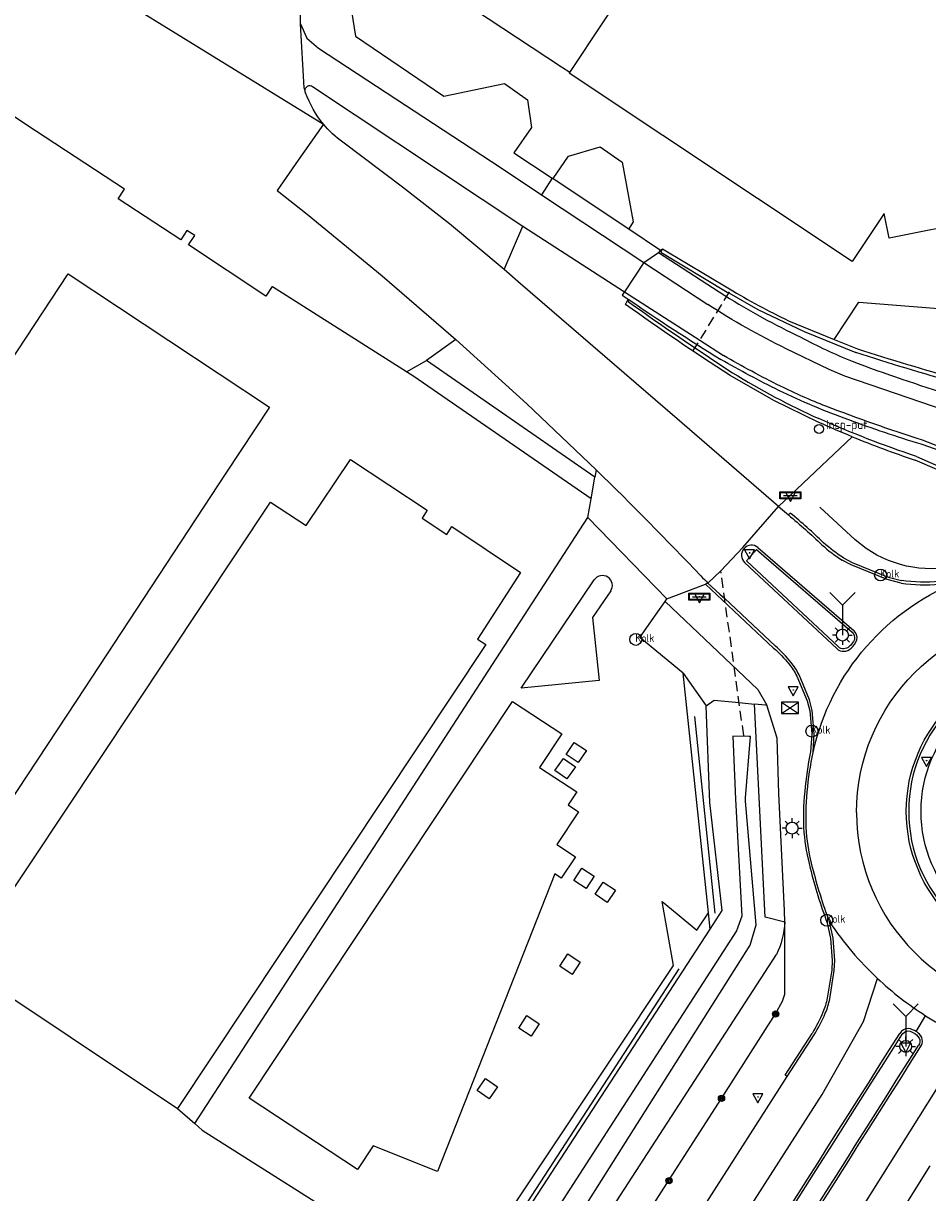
# Model space of a CAD drawing. Extents: x 165936 to 168762, y 445225 to 450407.
# Tile 25 of 69: x 166934 to 167025, y 446633 to 446751. Entities that reach past the tile are written whole.
import ezdxf

# ---------------------------------------------------------------- set-up
doc = ezdxf.new("R2010")
doc.units = 0
doc.header["$LTSCALE"] = 4
doc.linetypes.add('STIPPELFIJN', pattern=[0.375, 0.25, -0.125])
doc.layers.get('0').update_dxf_attribs({"linetype": 'CONTINUOUS'})
for name, color, linetype in [('G_BTD', 3, 'CONTINUOUS'), ('G_OTD', 32, 'CONTINUOUS'), ('G_OWG', 6, 'CONTINUOUS'), ('G_OWT', 6, 'CONTINUOUS'), ('G_PND', 1, 'CONTINUOUS'), ('G_WGD', 7, 'CONTINUOUS'), ('G_WGI', 1, 'CONTINUOUS'), ('G_WTD', 5, 'CONTINUOUS'), ('LKWDUP', 5, 'CONTINUOUS'), ('LVGO', 3, 'CONTINUOUS'), ('LWGI', 7, 'CONTINUOUS'), ('PVGO', 102, 'CONTINUOUS')]:
    doc.layers.add(name, color=color, linetype=linetype)
for name, color, linetype, true_color in [('PBRD', 7, 'CONTINUOUS', 0xbd2877), ('PKST', 7, 'CONTINUOUS', 0xbd2877), ('PPAL', 7, 'CONTINUOUS', 0xbd2877), ('PPUT', 7, 'CONTINUOUS', 0xbd2877)]:
    doc.layers.add(name, color=color, linetype=linetype, true_color=true_color)
doc.styles.add('ISO', font='ISO')
doc.linetypes.add('HAAG', pattern='A,0.25,-0.25,[151,BLOK.SHX,S=0.25,R=0,X=0,Y=0],-0.25,0.25', length=1)

# ---------------------------------------------------------------- blocks, each defined once
blk = doc.blocks.new('verkeersbord-pl')
at = {"linetype": 'Continuous'}
blk.add_circle((0, 0), 0.03, dxfattribs=at)
blk = doc.blocks.new('verkeersbord')
at = {"color": 0}
for p, q in [((0.5, 0.32), (-0.5, 0.32)), ((-0.5, 0.32), (0, -0.6)), ((0, -0.6), (0.5, 0.32))]:
    blk.add_line(p, q, dxfattribs=at)
blk = doc.blocks.new('klok')
at = {"color": 0}
blk.add_circle((0, 0), 0.45, dxfattribs=at)
at = {"style": 'ISO'}
blk.add_attdef('KLOK', (0.7, 0), '', height=0.9, dxfattribs=at)
blk = doc.blocks.new('schk.dwg')
for p, q in [((0.86, 0.56), (-0.86, 0.56)), ((-0.86, 0.56), (-0.86, -0.56)), ((0.86, -0.56), (0.86, 0.56)), ((-0.86, -0.56), (0.86, -0.56))]:
    blk.add_line(p, q)
at = {"linetype": 'Continuous'}
for p, q in [((-0.86, 0.56), (0.86, -0.56)), ((-0.86, -0.56), (0.86, 0.56))]:
    blk.add_line(p, q, dxfattribs=at)
blk = doc.blocks.new('kolk')
at = {"color": 0}
blk.add_circle((0, 0), 0.6, dxfattribs=at)
at = {"color": 0, "linetype": 'Continuous', "style": 'ISO'}
blk.add_attdef('KOLK', (-0.04, -0.26), '', height=0.8, dxfattribs=at)
blk = doc.blocks.new('lichtmast')
at = {"color": 0}
for p, q in [((-0.6, 0), (-1, 0)), ((-0.71, 0.71), (-0.42, 0.42)), ((0, 0.6), (0, 1)), ((0.42, 0.42), (0.71, 0.71)), ((0.6, 0), (1, 0)), ((-0.42, -0.42), (-0.71, -0.71)), ((0, -0.6), (0, -1)), ((0.42, -0.42), (0.71, -0.71))]:
    blk.add_line(p, q, dxfattribs=at)
blk.add_circle((0, 0), 0.6, dxfattribs=at)
blk = doc.blocks.new('wegwijzer')
at = {"color": 0}
for q in [(-0.424, 1.424), (0.424, 1.424), (0, 0)]:
    blk.add_line((0, 1), q, dxfattribs=at)
blk = doc.blocks.new('plaatsnaam')
at = {"color": 0}
blk.add_line((-0.69, 0), (0.69, 0), dxfattribs=at)
for points in [[(-1.05, 0.35), (1.05, 0.35), (1.05, -0.35), (-1.05, -0.35)], [(-0.99, 0.29), (0.99, 0.29), (0.99, -0.29), (-0.99, -0.29)]]:
    blk.add_lwpolyline(points, close=True, dxfattribs=at)
blk = doc.blocks.new('boom')
at = {"color": 0}
for radius in [0.315, 0.225, 0.135]:
    blk.add_circle((0, 0), radius, dxfattribs=at)

msp = doc.modelspace()

# ---------------------------------------------------------------- linework, layer by layer
at = {"layer": 'G_BTD', "linetype": 'Continuous', "transparency": 33554687}
for points in [[(166982.601, 446726.011), (166984.499, 446730.368)], [(166994.835, 446722.487), (166995.077, 446723.025)], [(166977.749, 446718.969), (166974.794, 446716.83)], [(167014.268, 446710.605), (167009.726, 446712.809), (167005.335, 446715.338)]]:
    msp.add_lwpolyline(points, dxfattribs=at)
for points in [[(167005.335, 446715.338, -0.0137774), (166994.835, 446722.487)], [(167017.608, 446709.176, -0.0086385), (167014.268, 446710.605)]]:
    msp.add_lwpolyline(points, format="xyb", dxfattribs=at)
at = {"layer": 'G_OTD', "linetype": 'Continuous', "transparency": 33554687}
for points in [[(167005.231, 446781.58), (167004.764, 446780.756), (167000, 446779.796), (166995.75, 446778.939), (166985.788, 446785.681), (166983.229, 446781.621), (166986.65, 446779.303), (166986.911, 446777.288), (166986.736, 446776.828), (166986.162, 446776.44), (166980.136, 446775.394), (166967.508, 446755.649), (166966.93, 446755.974), (166966.343, 446755.062), (166966.814, 446754.729), (166967.65, 446749.48), (166976.565, 446743.437), (166982.662, 446744.705), (166984.962, 446743.075), (166985.358, 446740.281), (166983.599, 446737.724), (166987.444, 446735.177)], [(166989.207, 446745.805), (166988.38, 446746.354), (166976.593, 446754.184), (166986.805, 446769.379), (166987.963, 446763.83), (166990.341, 446764.347), (166990.89, 446762.24), (166993.172, 446762.663), (166993.688, 446760.69), (166995.764, 446761.143), (166994.928, 446765.34), (166999.066, 446762.542), (166999.993, 446761.947)], [(166972.809, 446715.696), (166959.327, 446724.245), (166959.282, 446724.275), (166958.653, 446723.314), (166950.878, 446728.467), (166951.493, 446729.409), (166950.717, 446729.921), (166950.089, 446728.967), (166943.798, 446733.108), (166944.429, 446734.066), (166935.482, 446739.964), (166924.962, 446746.898)], [(166987.557, 446735.162), (166989.093, 446737.401), (166992.281, 446738.352), (166994.48, 446736.794), (166995.601, 446730.794), (166995.153, 446730.091)], [(166998.554, 446728.062), (167005.264, 446724.063)], [(166915.669, 446664.066), (166931.467, 446688.01), (166919.298, 446696.077), (166926.016, 446706.258), (166938.764, 446725.579), (166959.007, 446712.161), (166954.625, 446705.495), (166939.591, 446682.624), (166923.747, 446658.61)], [(167011.226, 446720.833), (167015.817, 446718.957), (167015.818, 446718.957)], [(166951.503, 446640.052), (166991.035, 446701.054)], [(166993.334, 446693.649), (166991.495, 446690.994), (166992.168, 446684.656), (166984.331, 446683.884), (166991.668, 446694.769)], [(166988.849, 446677.198), (166989.664, 446678.417), (166990.884, 446677.602), (166990.069, 446676.383), (166988.849, 446677.198)], [(166988.923, 446674.741), (166987.716, 446675.595), (166988.571, 446676.802), (166989.778, 446675.948), (166988.923, 446674.741)], [(166989.637, 446664.526), (166990.443, 446665.766), (166991.683, 446664.96), (166990.877, 446663.72), (166989.637, 446664.526)], [(166991.755, 446663.129), (166992.574, 446664.353), (166993.798, 446663.534), (166992.979, 446662.31), (166991.755, 446663.129)], [(166951.503, 446640.052), (166952.243, 446639.405), (166969.518, 446628.47), (166974.056, 446629.305), (166974.825, 446624.907), (166979.576, 446625.77), (166999.648, 446655.974), (166998.499, 446662.404), (167000, 446661.166), (167002.008, 446659.51), (167003.16, 446661.261)], [(166989.449, 446655.07), (166988.213, 446655.891), (166989.034, 446657.127), (166990.27, 446656.306), (166989.449, 446655.07)], [(166984.906, 446650.921), (166986.153, 446650.109), (166985.341, 446648.861), (166984.094, 446649.673), (166984.906, 446650.921)], [(166980.724, 446644.598), (166981.942, 446643.77), (166981.115, 446642.551), (166979.896, 446643.379), (166980.724, 446644.598)], [(166949.754, 446641.58), (166951.503, 446640.052)]]:
    msp.add_lwpolyline(points, dxfattribs=at)
for points in [[(167005.264, 446724.063, 0.023093), (167011.226, 446720.833)], [(166993.334, 446693.649, 0.9878411), (166991.668, 446694.769)]]:
    msp.add_lwpolyline(points, format="xyb", dxfattribs=at)
at = {"layer": 'G_OWG', "linetype": 'Continuous', "transparency": 33554687}
for points in [[(166998.33, 446727.933), (166998.554, 446728.062)], [(166998.554, 446728.062), (166998.381, 446727.752), (167005.044, 446723.732), (167005.217, 446723.634), (167008.145, 446721.977), (167012.785, 446719.766), (167017.995, 446717.649)], [(166994.725, 446723.767), (166994.468, 446723.407), (166995.077, 446723.025)], [(166995.077, 446723.025), (166995.081, 446722.778)], [(167015.818, 446718.957), (167018.299, 446722.714), (167030.516, 446721.755)], [(167015.818, 446718.957), (167018.142, 446718.007)], [(167010.221, 446702.145), (167017.608, 446709.176)], [(167037.462, 446700.491), (167037.411, 446700.398), (167037.219, 446700.047), (167032.54, 446702.81), (167028.294, 446704.931), (167023.946, 446706.815)], [(167024.091, 446707.177), (167028.454, 446705.277)], [(167000.627, 446685.396), (166996.259, 446688.963), (166997.833, 446691.203), (166998.796, 446692.607)], [(166998.796, 446692.607), (166998.972, 446692.864)], [(166998.796, 446692.607), (167008.124, 446683.743), (167009.03, 446682.15)], [(167000.627, 446685.396), (167002.933, 446682.104)], [(167003.16, 446661.261), (167000.627, 446685.396)], [(167009.03, 446682.15), (167008.893, 446682.164), (167007.777, 446682.275)], [(167010.832, 446660.343), (167010.821, 446661.501), (167010.23, 446673.287), (167010.064, 446678.852), (167009.03, 446682.15)], [(167003.332, 446659.624), (167003.16, 446661.261)], [(166960.062, 446570.695), (166962.281, 446575.454), (166968.653, 446586.231), (166979.826, 446604.105), (166999.508, 446634.883), (167004.476, 446642.589), (167009.917, 446651.095), (167010.597, 446652.387), (167010.857, 446653.067), (167010.832, 446660.343)]]:
    msp.add_lwpolyline(points, dxfattribs=at)
for points in [[(166995.077, 446723.025, 0.0124826), (167004.408, 446716.952)], [(166995.081, 446722.778, 0.0099449), (167005.589, 446715.612)], [(167028.121, 446714.592, -0.0115729), (167017.995, 446717.649)], [(167018.142, 446718.007, 0.0076393), (167028.25, 446714.96)], [(167010.24, 446713.833, -0.0162319), (167004.408, 446716.952)], [(167005.589, 446715.612, 0.0320526), (167014.263, 446710.996)], [(167017.273, 446710.863, -0.0264698), (167010.24, 446713.833)], [(167024.091, 446707.177, -0.0230901), (167014.263, 446710.996)], [(167024.553, 446708.413, -0.0137506), (167017.273, 446710.863)], [(167017.608, 446709.176, 0.0155747), (167023.946, 446706.815)], [(167029.134, 446706.682, 0.0168017), (167024.553, 446708.413)], [(167038.05, 446686.234, 1), (167038.05, 446656.73)], [(167038.068, 446657.955, -0.999963), (167038.068, 446685)]]:
    msp.add_lwpolyline(points, format="xyb", dxfattribs=at)
at = {"layer": 'G_OWT', "linetype": 'Continuous', "transparency": 33554687}
for points in [[(167002.933, 446682.104), (167003.732, 446682.679), (167006.248, 446682.428), (167007.777, 446682.275)], [(167003.332, 446659.624), (167004.556, 446661.507), (167003.298, 446672.367), (167002.933, 446682.104)], [(167010.832, 446660.343), (167008.852, 446660.838), (167007.777, 446682.275)], [(166954.199, 446581.656), (166954.427, 446581.999), (166958.324, 446587.86), (166964.523, 446597.712), (166980.539, 446624.556), (167003.332, 446659.624)], [(166954.199, 446581.656), (166954.192, 446580.454), (166955.834, 446579.152), (166958.166, 446577.854), (166958.661, 446578.198), (166960.05, 446579.161), (166963.691, 446585.064), (166984.93, 446618.366), (167010.017, 446657.074)]]:
    msp.add_lwpolyline(points, dxfattribs=at)
msp.add_lwpolyline([(167010.832, 446660.343, -0.0945216), (167010.017, 446657.074)], format="xyb", dxfattribs=at)
at = {"layer": 'G_PND', "linetype": 'Continuous', "transparency": 33554687}
for points in [[(166989.207, 446745.805), (166992.622, 446750.917), (166996.741, 446757.081), (166999.993, 446761.947)], [(167030.103, 446730.902), (167021.352, 446729.143), (167020.848, 446731.649), (167017.622, 446726.806), (167017.505, 446726.884), (166989.17, 446745.75), (166989.207, 446745.805)], [(166928.149, 446655.984), (166959.111, 446702.601), (166962.691, 446700.229), (166967.167, 446706.891), (166974.884, 446701.776), (166974.359, 446700.984), (166976.836, 446699.344), (166977.36, 446700.137), (166984.259, 446695.524), (166979.94, 446688.801), (166980.766, 446688.254), (166949.754, 446641.58)], [(166989.061, 446672.116), (166990.077, 446671.418), (166987.904, 446668.155), (166989.796, 446666.888), (166988.359, 446664.77), (166987.722, 446665.202), (166975.913, 446635.242), (166969.436, 446637.811), (166967.863, 446635.428), (166956.974, 446642.621), (166983.46, 446682.543), (166988.413, 446679.261), (166986.176, 446675.9), (166989.925, 446673.427), (166989.061, 446672.116)], [(166928.149, 446655.984), (166949.754, 446641.58)]]:
    msp.add_lwpolyline(points, dxfattribs=at)
at = {"layer": 'G_WGD', "linetype": 'Continuous', "transparency": 33554687}
for points in [[(166962.15, 446750.713), (166962.129, 446751.917), (166962.516, 446753.058), (166979.33, 446779.133), (166981.147, 446782.009), (166984.747, 446787.707), (166987.061, 446791.37), (166991.415, 446798.262), (166995.031, 446803.986), (166998.96, 446810.169), (167000, 446811.807), (167001.489, 446814.151), (167005.211, 446820.009), (167009.739, 446827.135), (167014.265, 446834.264), (167022.899, 446847.863)], [(166941.576, 446754.726), (166964.433, 446740.632), (166961.902, 446736.996), (166959.78, 446733.943), (166962.804, 446731.57), (166970.353, 446725.361), (166977.749, 446718.969)], [(166962.15, 446750.713), (166962.773, 446749.287), (166963.951, 446748.271), (166982.308, 446736.217), (166986.385, 446733.507)], [(166962.593, 446743.985), (166962.502, 446744.288), (166962.15, 446750.713)], [(166963.354, 446744.424), (166980.419, 446733.08), (166984.499, 446730.368)], [(166982.601, 446726.011), (166977.126, 446730.603), (166972.397, 446734.299), (166966.402, 446738.798)], [(166987.444, 446735.177), (166986.385, 446733.507)], [(166987.444, 446735.177), (166987.557, 446735.162)], [(166987.557, 446735.162), (166995.153, 446730.091)], [(166986.385, 446733.507), (166996.672, 446726.715)], [(166984.499, 446730.368), (166994.725, 446723.767)], [(166995.153, 446730.091), (166998.33, 446727.933)], [(166998.33, 446727.933), (166998.146, 446727.704)], [(166996.672, 446726.715), (166994.725, 446723.767)], [(166996.672, 446726.715), (166998.146, 446727.704)], [(166996.672, 446726.715), (167003.099, 446722.472)], [(166998.146, 446727.704), (167004.805, 446723.373)], [(167010.221, 446702.145), (167000, 446710.975), (166984.245, 446724.562), (166982.601, 446726.011)], [(166994.725, 446723.767), (167002.285, 446718.889), (167004.663, 446717.355)], [(166977.749, 446718.969), (166984.887, 446712.49), (166991.867, 446705.841)], [(167027.074, 446711.765), (167016.888, 446715.273), (167015.301, 446715.925), (167010.986, 446718.016)], [(166972.809, 446715.696), (166974.794, 446716.83)], [(166991.734, 446705.104), (166974.794, 446716.83)], [(166991.353, 446702.914), (166973.54, 446715.232), (166972.809, 446715.696)], [(167029.256, 446707.062), (167024.673, 446708.819)], [(166991.867, 446705.841), (166991.734, 446705.104)], [(166991.353, 446702.914), (166991.734, 446705.104)], [(166991.035, 446701.054), (166991.353, 446702.914)], [(167004.407, 446695.689), (167006.608, 446698.021), (167010.221, 446702.145)], [(167010.221, 446702.145), (167011.207, 446701.297)], [(166991.035, 446701.054), (166998.972, 446692.864)], [(167008.14, 446698.032), (167017.78, 446689.686)], [(167006.804, 446696.508), (167016.058, 446687.849)], [(167022.546, 446694.443), (167021.137, 446694.79), (167017.517, 446696.279), (167016.612, 446696.755)], [(167003.095, 446694.438), (167004.407, 446695.689)], [(166998.972, 446692.864), (167002.864, 446694.35)], [(167003.095, 446694.438), (167002.864, 446694.35)], [(167003.095, 446694.438), (167004.323, 446693.327), (167004.796, 446692.883), (167009.891, 446688.107)], [(167013.68, 446677.414), (167013.807, 446679.29), (167013.608, 446681.639), (167013.334, 446682.687), (167012.269, 446685.2)], [(167015.363, 446652.629), (167015.819, 446655.45), (167015.874, 446656.472), (167015.694, 446658.732), (167015.35, 446660.345)], [(166986.455, 446599.035), (167014.584, 446642.992), (167018.75, 446650.315), (167020.154, 446654.675)], [(167024.059, 446649.313), (167025.003, 446650.918)], [(167011.092, 446644.794), (167013.802, 446649.001)], [(166993.842, 446593.816), (167013.12, 446622.838), (167026.116, 446643.566), (167029.261, 446647.005), (167030.533, 446648.113)], [(166983.28, 446601.278), (166983.569, 446601.739), (167011.092, 446644.794)], [(167025.443, 446635.824), (167015.68, 446620.209), (167004.733, 446603.3), (166996.819, 446591.713)]]:
    msp.add_lwpolyline(points, dxfattribs=at)
for points in [[(166962.593, 446743.985, -0.6317926), (166963.354, 446744.424)], [(166962.652, 446743.79, -0.1086118), (166962.593, 446743.985)], [(166964.436, 446740.637, -0.0876494), (166962.652, 446743.79)], [(166966.402, 446738.798, -0.0643962), (166964.436, 446740.637)], [(167004.805, 446723.373, 0.0257731), (167012.445, 446719.176)], [(167010.986, 446718.016, -0.0287261), (167003.099, 446722.472)], [(167012.445, 446719.176, 0.0215221), (167017.603, 446716.761)], [(167010.417, 446714.247, -0.0162802), (167004.663, 446717.355)], [(167017.603, 446716.761, 0.0148996), (167027.67, 446713.337)], [(167014.966, 446712.248, -0.0204548), (167010.417, 446714.247)], [(167024.673, 446708.819, -0.0129046), (167014.966, 446712.248)], [(166991.867, 446705.841, -0.0092884), (167002.402, 446695.167)], [(167011.207, 446701.297, -0.0202255), (167014.578, 446698.291)], [(167008.14, 446698.032, 0.9622172), (167006.804, 446696.508)], [(167014.578, 446698.291, 0.0448824), (167016.612, 446696.755)], [(167002.402, 446695.167, -0.0056579), (167003.095, 446694.438)], [(167013.68, 446677.414, -0.2548993), (167028.861, 446694.83)], [(167022.546, 446694.443, 0.0549885), (167026.401, 446694.339)], [(167018.057, 446671.351, -0.9999749), (167057.82, 446671.351)], [(167018.086, 446688.733, 0.2682594), (167017.78, 446689.686)], [(167011.463, 446686.474, 0.0408648), (167009.891, 446688.107)], [(167016.058, 446687.849, 0.3979142), (167017.503, 446687.888)], [(167017.503, 446687.888, 0.1288815), (167018.086, 446688.733)], [(167012.269, 446685.2, 0.0614561), (167011.463, 446686.474)], [(167038.051, 446656.488, -1), (167038.051, 446686.472)], [(167013.105, 446673.45, -0.0289867), (167013.68, 446677.414)], [(167013.022, 446669.383, -0.0405686), (167013.105, 446673.45)], [(167018.057, 446671.351, 0.9999749), (167057.82, 446671.351)], [(167013.641, 446665.836, -0.0431493), (167013.022, 446669.383)], [(167015.35, 446660.345, -0.0289313), (167013.641, 446665.836)], [(167015.35, 446660.345, 0.0570981), (167020.154, 446654.675)], [(167020.154, 446654.675, 0.0471834), (167025.003, 446650.918)], [(167014.912, 446651.157, 0.0548717), (167015.363, 446652.629)], [(167013.802, 446649.001, 0.0343043), (167014.912, 446651.157)], [(167025.003, 446650.918, 0.04789), (167030.533, 446648.113)], [(166989.285, 446597.035, 0.0011728), (167022.408, 446649.128)], [(167023.292, 446649.632, 0.2896148), (167022.408, 446649.128)], [(167024.059, 446649.313, 0.0951673), (167023.292, 446649.632)], [(167024.252, 446649.17, 0.0241604), (167024.059, 446649.313)], [(167024.488, 446647.777, 0.4164548), (167024.252, 446649.17)], [(166991.373, 446595.561, 0.0014401), (167024.488, 446647.777)]]:
    msp.add_lwpolyline(points, format="xyb", dxfattribs=at)
at = {"layer": 'G_WGI', "linetype": 'Continuous', "transparency": 33554687}
for points in [[(167011.207, 446701.297), (167011.387, 446701.492)], [(167016.227, 446688.033), (167006.975, 446696.69), (167007.98, 446697.84), (167017.614, 446689.499)], [(167016.748, 446696.983), (167017.628, 446696.52), (167021.228, 446695.039), (167022.581, 446694.706)], [(167002.864, 446694.35), (167009.719, 446687.912)], [(167012.034, 446685.089), (167013.09, 446682.595), (167013.351, 446681.6), (167013.547, 446679.285), (167013.423, 446677.454)], [(167015.101, 446660.272), (167015.436, 446658.698), (167015.614, 446656.466), (167015.561, 446655.484), (167015.108, 446652.678)], [(167011.092, 446644.794), (167010.87, 446644.935), (167013.58, 446649.136)]]:
    msp.add_lwpolyline(points, dxfattribs=at)
for points in [[(167014.745, 446698.497, 0.0206158), (167011.387, 446701.492)], [(167016.748, 446696.983, -0.045166), (167014.745, 446698.497)], [(167026.371, 446694.602, -0.0548834), (167022.581, 446694.706)], [(167017.614, 446689.499, -0.2684403), (167017.842, 446688.784)], [(167009.719, 446687.912, -0.0403852), (167011.262, 446686.31)], [(167017.322, 446688.06, -0.3936157), (167016.227, 446688.033)], [(167017.842, 446688.784, -0.1270212), (167017.322, 446688.06)], [(167011.262, 446686.31, -0.0606845), (167012.034, 446685.089)], [(167013.423, 446677.454, 0.0288277), (167012.846, 446673.473)], [(167012.846, 446673.473, 0.0406407), (167012.763, 446669.364)], [(167012.763, 446669.364, 0.0434328), (167013.389, 446665.773)], [(167013.389, 446665.773, 0.0287132), (167015.101, 446660.272)], [(167015.108, 446652.678, -0.0543767), (167014.673, 446651.26)], [(167014.673, 446651.26, -0.0344524), (167013.58, 446649.136)], [(166989.49, 446596.891, 0.0011948), (167022.624, 446649.003)], [(167022.624, 446649.003, -0.4644483), (167023.722, 446649.223)], [(167023.722, 446649.223, -0.147849), (167024.359, 446648.663)], [(166991.168, 446595.705, 0.0014675), (167024.281, 446647.917)], [(167024.359, 446648.663, -0.2682479), (167024.281, 446647.917)]]:
    msp.add_lwpolyline(points, format="xyb", dxfattribs=at)
at = {"layer": 'G_WTD', "linetype": 'Continuous', "transparency": 33554687}
msp.add_lwpolyline([(166956.17, 446580.989), (166956.799, 446580.71), (166957.604, 446580.352), (166958.554, 446580.556), (166958.768, 446580.85), (166960.436, 446583.136), (166964.557, 446589.581), (166982.295, 446618.31), (167007.353, 446658.023), (167007.962, 446660.068), (167006.875, 446672.498), (167006.903, 446672.845), (167007.399, 446679.011), (167007.218, 446679.014), (167005.599, 446679.04), (167005.889, 446672.711), (167006.521, 446660.941), (167005.995, 446659.471), (166980.493, 446619.952), (166959.264, 446587.139), (166957.845, 446585.041), (166956.121, 446582.49), (166956.17, 446580.989)], dxfattribs=at)
at = {"layer": 'LKWDUP', "linetype": 'STIPPELFIJN', "lineweight": -3, "transparency": 33554687}
for points in [[(167001.601, 446717.783), (167005.423, 446723.967)], [(167006.707, 446679.116), (167004.407, 446695.689)]]:
    msp.add_lwpolyline(points, dxfattribs=at)
at = {"layer": 'LVGO', "linetype": 'HAAG', "transparency": 33554687}
for points in [[(167001.762, 446681.005), (167003.787, 446661.24)], [(167000.19, 446655.641), (166951.602, 446580.814)]]:
    msp.add_lwpolyline(points, dxfattribs=at)
at = {"layer": 'LWGI', "transparency": 33554687}
msp.add_lwpolyline([(167058.275, 446723.747), (167046.839, 446705.723), (167045.758, 446704.075), (167044.623, 446702.735, -0.084037), (167041.162, 446700.198, -0.0649495), (167039.241, 446699.465), (167028.767, 446696.341, -0.2243079), (167019.008, 446697.932), (167017.906, 446698.794), (167014.355, 446702.095)], format="xyb", dxfattribs=at)

# ---------------------------------------------------------------- block references
at = {"layer": 'PBRD', "transparency": 33554687}
for name, p in [('plaatsnaam', (167011.401, 446703.265)), ('verkeersbord', (167011.401, 446703.265)), ('verkeersbord', (167007.297, 446697.486)), ('plaatsnaam', (167002.255, 446693.068)), ('verkeersbord', (167002.255, 446693.068)), ('verkeersbord', (167011.692, 446683.688)), ('verkeersbord', (167025.097, 446676.587)), ('verkeersbord', (167022.998, 446647.827)), ('verkeersbord', (167008.14, 446642.733))]:
    msp.add_blockref(name, p, dxfattribs=at)
at = {"layer": 'PBRD', "transparency": 33554687, "xscale": 3, "yscale": 3, "zscale": 3}
for p in [(167016.632, 446689.216), (167022.998, 446647.827)]:
    msp.add_blockref('wegwijzer', p, dxfattribs=at)
at = {"layer": 'PKST', "transparency": 33554687}
msp.add_blockref('schk.dwg', (167011.356, 446681.891), dxfattribs=at)
at = {"layer": 'PPAL', "transparency": 33554687}
for name, p in [('verkeersbord-pl', (167011.401, 446703.265)), ('verkeersbord-pl', (167007.297, 446697.486)), ('verkeersbord-pl', (167002.255, 446693.068)), ('lichtmast', (167016.632, 446689.216)), ('verkeersbord-pl', (167011.692, 446683.688)), ('verkeersbord-pl', (167025.097, 446676.587)), ('lichtmast', (167011.572, 446669.788)), ('lichtmast', (167022.998, 446647.827)), ('verkeersbord-pl', (167008.14, 446642.733))]:
    msp.add_blockref(name, p, dxfattribs=at)
at = {"layer": 'PPUT', "transparency": 33554687}
for name, p, values in [('klok', (167014.288, 446709.947), {'KLOK': 'Insp-put'}), ('kolk', (167020.477, 446695.256), {'KOLK': 'Kolk'}), ('kolk', (166995.85, 446688.775), {'KOLK': 'Kolk'}), ('kolk', (167013.563, 446679.55), {'KOLK': 'Kolk'}), ('kolk', (167015.064, 446660.517), {'KOLK': 'Kolk'})]:
    msp.add_blockref(name, p, dxfattribs=at).add_auto_attribs(values)
at = {"layer": 'PVGO', "transparency": 33554687}
for p in [(167009.917, 446651.095), (167004.476, 446642.589), (166999.205, 446634.309)]:
    msp.add_blockref('boom', p, dxfattribs=at)

doc.saveas('drawing.dxf')
